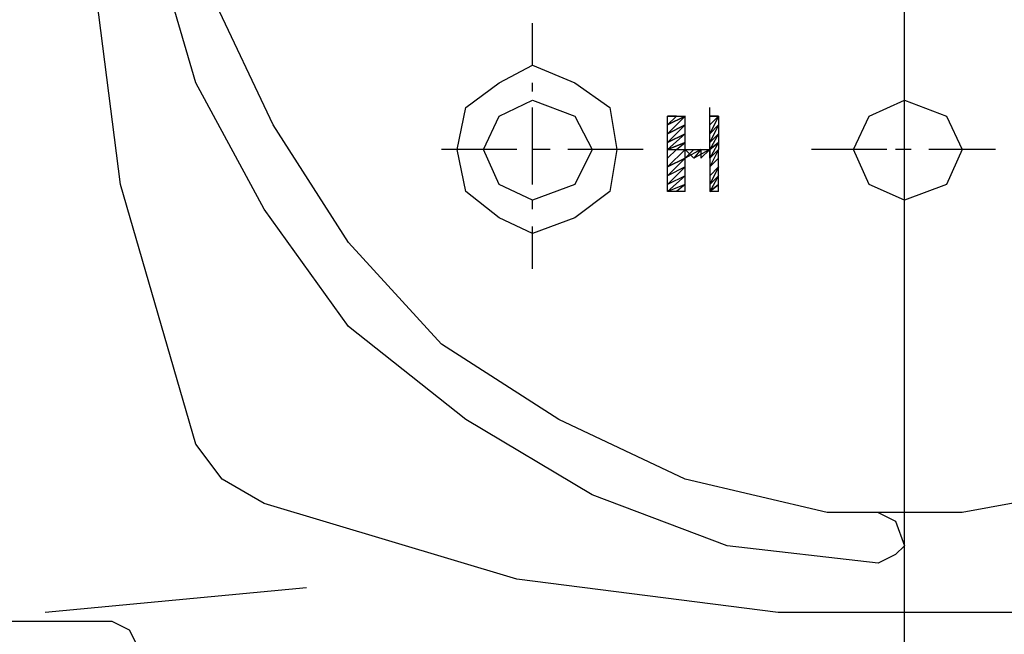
# Model space of a CAD drawing. Header units: inches. Extents: x -341304 to 31571016, y -692717 to 2132253.
# Tile 44 of 256: x 449236 to 449483, y -564443 to -564289. Entities that reach past the tile are written whole.
import ezdxf

# ---------------------------------------------------------------- set-up
doc = ezdxf.new("R2010")
doc.units = ezdxf.units.IN
doc.header["$MEASUREMENT"] = 0
doc.layers.add('cw pipe', color=3, linetype='Continuous')
doc.styles.add('ROMANS', font='romans')
doc.dimstyles.new('User600', dxfattribs={"dimscale": 500, "dimtxt": 1.5, "dimasz": 1.25, "dimexe": 1, "dimexo": 1, "dimgap": 0.4, "dimtad": 1, "dimdec": 0, "dimzin": 0, "dimdsep": 46, "dimtxsty": 'ROMANS', "dimcen": 1, "dimclrd": 8, "dimclre": 8, "dimclrt": 3, "dimadec": 0, "dimazin": 0, "dimtfac": 1, "dimtdec": 0, "dimtix": 1, "dimtofl": 0, "dimtmove": 0, "dimatfit": 3, "dimfxl": 1, "dimtolj": 1, "dimtzin": 0, "dimarcsym": 0})

# ---------------------------------------------------------------- blocks, each defined once
blk = doc.blocks.new('7ugb')
at = {"layer": 'cw pipe', "color": 20}
for points in [[(726.6, 2603.64), (745.5, 2605.83), (762.42, 2612.21), (778.24, 2621.65), (792.96, 2633.3), (803.51, 2648.02), (812.08, 2663.84), (817.35, 2681.86), (819.33, 2700.76), (817.35, 2718.78), (812.08, 2736.57), (803.51, 2752.39), (792.96, 2767.12), (778.24, 2778.76), (762.42, 2788.21), (745.5, 2794.58), (726.6, 2796.78)], [(632.77, 2688.01), (636.95, 2671.31), (644.2, 2654.39), (654.75, 2640.55), (667.49, 2629.13), (682.21, 2619.46), (698.03, 2613.3), (716.05, 2610.01), (732.97, 2610.01), (750.77, 2614.18), (766.59, 2621.65), (781.31, 2631.1), (792.96, 2643.85), (802.41, 2658.57), (809.88, 2674.39), (812.95, 2692.41), (812.95, 2709.11), (808.78, 2727.13)], [(812.08, 2618.58), (821.52, 2651.1), (825.7, 2683.84), (825.7, 2716.58), (821.52, 2749.32), (812.08, 2782.06)], [(723.3, 2577.27), (723.3, 2716.58)], [(769.89, 2666.04), (769.89, 2671.31)], [(779.34, 2655.49), (778.24, 2660.77), (774.06, 2663.84), (769.89, 2666.04), (764.61, 2663.84), (760.22, 2660.77), (759.34, 2655.49), (760.22, 2650.22), (764.61, 2646.92), (769.89, 2644.95), (774.06, 2646.92), (778.24, 2650.22), (779.34, 2655.49)], [(769.89, 2662.74), (769.89, 2663.84)], [(729.68, 2655.49), (727.7, 2659.67), (723.3, 2661.65), (718.03, 2659.67), (716.05, 2655.49), (718.03, 2651.1), (723.3, 2649.12), (727.7, 2651.1), (729.68, 2655.49)], [(776.04, 2655.49), (774.06, 2659.67), (769.89, 2661.65), (764.61, 2659.67), (762.42, 2655.49), (764.61, 2651.1), (769.89, 2649.12), (774.06, 2651.1), (776.04, 2655.49)], [(747.69, 2659.67), (747.69, 2660.77)], [(747.69, 2659.67), (747.69, 2660.77)], [(747.69, 2659.67), (747.69, 2660.77)], [(769.89, 2651.1), (769.89, 2660.77)], [(746.6, 2659.67), (747.69, 2659.67)], [(746.6, 2659.67), (747.69, 2659.67)], [(746.6, 2659.67), (747.69, 2659.67)], [(746.6, 2659.67), (747.69, 2658.57)], [(746.6, 2659.67), (747.69, 2658.57)], [(746.6, 2659.67), (747.69, 2658.57)], [(746.6, 2659.67), (747.69, 2658.57)], [(746.6, 2659.67), (747.69, 2658.57)], [(746.6, 2659.67), (747.69, 2658.57)], [(746.6, 2659.67), (747.69, 2657.47)], [(746.6, 2659.67), (746.6, 2655.49)], [(747.69, 2655.49), (747.69, 2659.67), (746.6, 2659.67)], [(752.97, 2659.67), (751.87, 2659.67), (752.97, 2659.67), (751.87, 2659.67), (752.97, 2659.67), (751.87, 2659.67), (752.97, 2658.57), (750.77, 2659.67), (752.97, 2658.57), (750.77, 2659.67), (752.97, 2658.57), (750.77, 2659.67), (752.97, 2657.47), (750.77, 2658.57), (752.97, 2657.47), (750.77, 2658.57), (752.97, 2657.47), (750.77, 2658.57), (752.97, 2656.37), (750.77, 2657.47), (752.97, 2656.37), (750.77, 2657.47), (752.97, 2656.37), (750.77, 2657.47), (752.97, 2655.49), (750.77, 2656.37), (752.97, 2655.49)], [(750.77, 2650.22), (750.77, 2659.67)], [(752.97, 2659.67), (750.77, 2659.67)], [(752.97, 2650.22), (752.97, 2659.67)], [(746.6, 2658.57), (747.69, 2657.47)], [(746.6, 2658.57), (747.69, 2657.47)], [(746.6, 2658.57), (747.69, 2657.47)], [(746.6, 2658.57), (747.69, 2657.47)], [(746.6, 2658.57), (747.69, 2657.47)], [(746.6, 2658.57), (747.69, 2656.37)], [(746.6, 2657.47), (747.69, 2656.37)], [(746.6, 2657.47), (747.69, 2656.37)], [(746.6, 2657.47), (747.69, 2656.37)], [(746.6, 2657.47), (747.69, 2656.37)], [(746.6, 2657.47), (747.69, 2656.37)], [(746.6, 2657.47), (747.69, 2655.49)], [(748.79, 2654.39), (747.69, 2655.49), (746.6, 2656.37)], [(748.79, 2654.39), (747.69, 2655.49), (746.6, 2656.37)], [(748.79, 2654.39), (747.69, 2655.49), (746.6, 2656.37)], [(747.69, 2654.39), (747.69, 2655.49), (746.6, 2656.37)], [(746.6, 2656.37), (747.69, 2655.49)], [(746.6, 2656.37), (747.69, 2654.39)], [(750.77, 2656.37), (752.97, 2655.49)], [(752.97, 2655.49), (750.77, 2656.37)], [(752.97, 2655.49), (751.87, 2655.49), (750.77, 2656.37)], [(750.77, 2655.49), (750.77, 2656.37)], [(750.77, 2655.49), (750.77, 2656.37)], [(711.88, 2655.49), (720.23, 2655.49)], [(722.43, 2655.49), (724.4, 2655.49)], [(725.5, 2655.49), (734.95, 2655.49)], [(746.6, 2655.49), (747.69, 2654.39)], [(746.6, 2655.49), (747.69, 2654.39)], [(746.6, 2655.49), (747.69, 2654.39)], [(746.6, 2655.49), (747.69, 2654.39)], [(746.6, 2655.49), (747.69, 2654.39)], [(746.6, 2655.49), (747.69, 2653.3), (746.6, 2654.39), (747.69, 2653.3), (746.6, 2654.39), (747.69, 2653.3), (746.6, 2654.39)], [(746.6, 2650.22), (746.6, 2655.49)], [(747.69, 2655.49), (747.69, 2650.22)], [(747.69, 2655.49), (749.67, 2654.39), (750.77, 2655.49), (747.69, 2655.49)], [(748.79, 2655.49), (750.77, 2654.39)], [(748.79, 2655.49), (749.67, 2654.39)], [(748.79, 2655.49), (749.67, 2654.39)], [(748.79, 2655.49), (749.67, 2654.39)], [(748.79, 2655.49), (749.67, 2654.39)], [(748.79, 2655.49), (749.67, 2654.39)], [(748.79, 2655.49), (749.67, 2654.39)], [(748.79, 2655.49), (748.79, 2654.39)], [(749.67, 2655.49), (748.79, 2655.49)], [(752.97, 2653.3), (750.77, 2654.39), (749.67, 2655.49)], [(752.97, 2653.3), (750.77, 2654.39), (749.67, 2655.49)], [(752.97, 2653.3), (750.77, 2654.39), (749.67, 2655.49)], [(752.97, 2652.2), (750.77, 2654.39), (749.67, 2655.49)], [(749.67, 2655.49), (750.77, 2654.39)], [(752.97, 2654.39), (751.87, 2655.49), (750.77, 2655.49)], [(752.97, 2654.39), (751.87, 2655.49), (750.77, 2655.49)], [(752.97, 2654.39), (751.87, 2655.49), (750.77, 2655.49)], [(752.97, 2654.39), (751.87, 2655.49), (750.77, 2655.49)], [(752.97, 2654.39), (751.87, 2655.49), (750.77, 2655.49)], [(752.97, 2653.3), (750.77, 2655.49)], [(756.04, 2655.49), (765.49, 2655.49)], [(767.69, 2655.49), (769.89, 2655.49)], [(771.86, 2655.49), (781.31, 2655.49)], [(750.77, 2654.39), (752.97, 2653.3)], [(750.77, 2654.39), (752.97, 2653.3)], [(746.6, 2653.3), (747.69, 2652.2), (746.6, 2653.3), (747.69, 2652.2), (746.6, 2653.3), (747.69, 2652.2)], [(746.6, 2653.3), (747.69, 2651.1), (746.6, 2652.2), (747.69, 2651.1), (746.6, 2652.2), (747.69, 2651.1), (746.6, 2652.2), (747.69, 2650.22), (746.6, 2651.1), (747.69, 2650.22), (746.6, 2651.1), (747.69, 2650.22), (746.6, 2651.1), (747.69, 2650.22)], [(750.77, 2653.3), (752.97, 2652.2)], [(750.77, 2653.3), (752.97, 2652.2)], [(750.77, 2653.3), (752.97, 2652.2)], [(750.77, 2653.3), (752.97, 2652.2)], [(750.77, 2653.3), (752.97, 2652.2)], [(750.77, 2653.3), (752.97, 2651.1)], [(750.77, 2652.2), (752.97, 2651.1)], [(750.77, 2652.2), (752.97, 2651.1)], [(750.77, 2652.2), (752.97, 2651.1)], [(750.77, 2652.2), (752.97, 2651.1)], [(750.77, 2652.2), (752.97, 2651.1)], [(750.77, 2652.2), (752.97, 2650.22)], [(746.6, 2650.22), (747.69, 2650.22)], [(750.77, 2651.1), (752.97, 2650.22)], [(750.77, 2651.1), (752.97, 2650.22)], [(750.77, 2651.1), (752.97, 2650.22)], [(750.77, 2651.1), (751.87, 2650.22)], [(750.77, 2651.1), (751.87, 2650.22)], [(750.77, 2651.1), (751.87, 2650.22)], [(750.77, 2650.22), (751.87, 2650.22)], [(750.77, 2650.22), (751.87, 2650.22)], [(750.77, 2650.22), (751.87, 2650.22)], [(750.77, 2650.22), (752.97, 2650.22)], [(769.89, 2648.02), (769.89, 2649.12)], [(769.89, 2640.55), (769.89, 2645.82)], [(803.51, 2611.11), (808.78, 2614.18), (812.08, 2618.58)], [(641.12, 2611.11), (672.77, 2601.66), (705.51, 2597.48), (739.12, 2597.48), (771.86, 2601.66), (803.51, 2611.11)], [(726.6, 2610.01), (724.4, 2608.91), (723.3, 2605.83), (724.4, 2604.73), (726.6, 2603.64)], [(798.23, 2600.56), (830.97, 2597.48)], [(822.62, 2596.38), (820.43, 2595.29), (819.33, 2593.09)], [(900.63, 2596.38), (822.62, 2596.38)]]:
    blk.add_lwpolyline(points, dxfattribs=at)
blk = doc.blocks.new('Q-Q')
at = {"xscale": -2, "yscale": 2, "zscale": 2}
blk.add_blockref('7ugb', (-1556236.51, 166428.25), dxfattribs=at)
at = {"color": 4}
blk.add_leader([(-1555407.29, 171378.44), (-1555407.29, 173207.19), (-1561435.33, 173207.19)], dimstyle='User600', override={"dimgap": 0.4, "dimtad": 0}, dxfattribs=at)

msp = doc.modelspace()

# ---------------------------------------------------------------- block references
at = {"color": 7}
msp.add_blockref('Q-Q', (2007141.3, -736060.37), dxfattribs=at)

doc.saveas('drawing.dxf')
